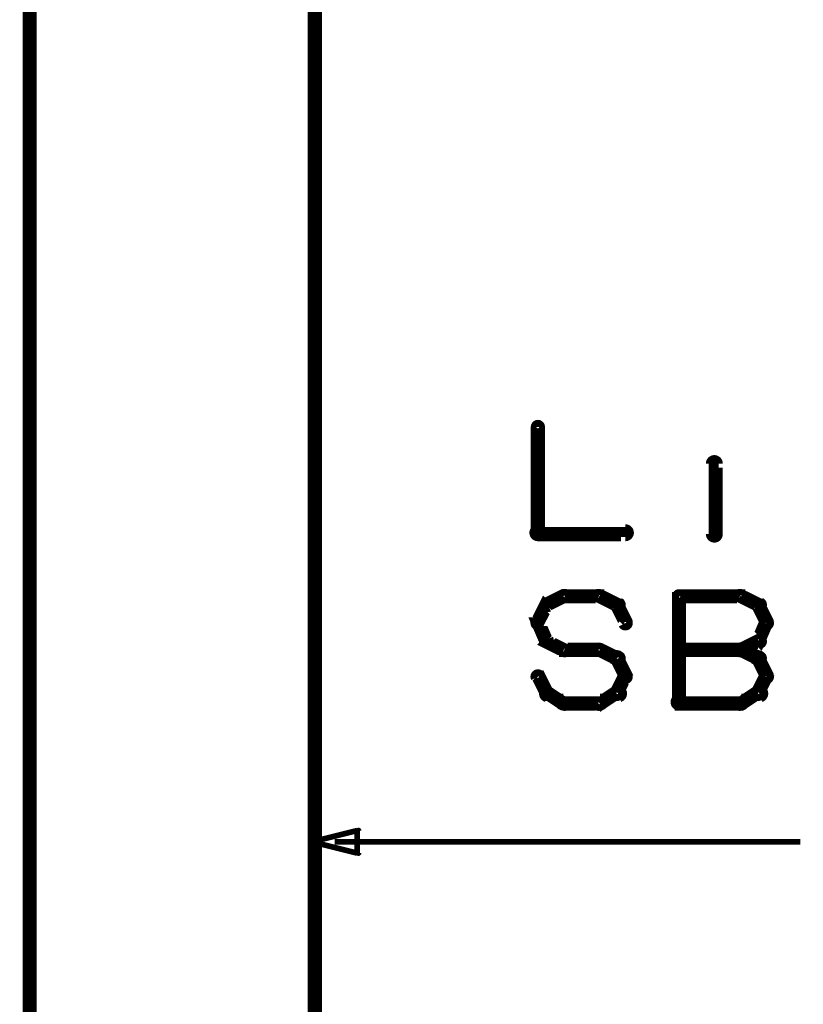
# Model space of a CAD drawing. Extents: x 178 to 725, y 26 to 878.
# Tile 59 of 93: x 242 to 270, y 583 to 618. Entities that reach past the tile are written whole.
import ezdxf

# ---------------------------------------------------------------- set-up
doc = ezdxf.new("R2010")
doc.units = 0
for name, color, linetype in [('DIMENSIONS', 2, 'CONTINUOUS'), ('DRAWING', 4, 'CONTINUOUS'), ('OUTLINES', 1, 'CONTINUOUS')]:
    doc.layers.add(name, color=color, linetype=linetype)

msp = doc.modelspace()

# ---------------------------------------------------------------- linework, layer by layer
at = {"layer": 'DIMENSIONS', "color": 94}
msp.add_lwpolyline([(252.5, 589, 0.1, 0.1, 1), (252.5, 589, 0, 0, 0), (252.5, 589, 0, 0, 0), (252.5, 589, 0.2, 0.2, 0), (254.1, 589.4, 0, 0, 0), (254.1, 589.4, 0.1, 0.1, 0), (254.1, 589.4, 0.1, 0.1, 1), (254.1, 589.4, 0, 0, 0), (254.2, 589.4, 0.1, 0.1, 1), (254.1, 589.4, 0, 0, 0), (254.1, 589.4, 0, 0, 0), (254.1, 589.4, 0.2, 0.2, 0), (254.1, 588.6, 0, 0, 0), (254.1, 588.6, 0.1, 0.1, 0), (254.1, 588.6, 0.1, 0.1, 1), (254.2, 588.6, 0, 0, 0), (254.1, 588.6, 0.1, 0.1, 1), (254.1, 588.6, 0, 0, 0), (254.1, 588.6, 0, 0, 0), (254.1, 588.6, 0.2, 0.2, 0), (252.5, 589, 0.2, 0.2, 0), (252.5, 589, 0, 0, 0), (252.5, 589, 0.1, 0.1, 0), (252.5, 589, 0.1, 0.1, 1), (252.5, 589, 0, 0, 0)], format="xyseb", close=True, dxfattribs=at)
for points in [[(252.5, 575.8, 0.1, 0.1, 1), (252.5, 575.8, 0, 0, 0), (252.5, 575.8, 0, 0, 0), (252.5, 575.8, 0.1, 0.1, 0), (252.5, 589.5, 0.1, 0.1, 0), (252.5, 589.5, 0, 0, 0), (252.5, 589.5, 0.1, 0.1, 0), (252.5, 589.5, 0.1, 0.1, 1), (252.5, 589.5, 0, 0, 0)], [(253.3, 589, 0.1, 0.1, 1), (253.3, 589, 0, 0, 0), (253.3, 589, 0, 0, 0), (253.3, 589, 0.2, 0.2, 0), (269.8, 589, 0.2, 0.2, 0), (269.8, 589, 0, 0, 0), (269.8, 589, 0.1, 0.1, 0), (269.8, 589, 0.1, 0.1, 1), (269.8, 589, 0, 0, 0)]]:
    msp.add_lwpolyline(points, format="xyseb", dxfattribs=at)
at = {"layer": 'DRAWING', "color": 2}
msp.add_lwpolyline([(242.5, 717, 0.5, 0.5, 0), (242.5, 517, 0, 0, 0), (242.5, 517, 0.3, 0.3, 0), (242.6, 517, 0.3, 0.3, -1), (242.4, 517, 0, 0, 0), (242.5, 516.9, 0.3, 0.3, -1), (242.5, 517.1, 0, 0, 0), (242.5, 517, 0, 0, 0), (242.5, 517, 0.5, 0.5, 0), (252.6, 517, 0, 0, 0), (252.6, 517, 0.3, 0.3, 0), (252.6, 517.1, 0.3, 0.3, -1), (252.6, 516.9, 0, 0, 0), (252.7, 517, 0.3, 0.3, -1), (252.4, 517, 0, 0, 0), (252.6, 517, 0, 0, 0), (252.6, 517, 0.5, 0.5, 0), (252.6, 717, 0, 0, 0)], format="xyseb", dxfattribs=at)
at = {"layer": 'OUTLINES', "color": 11}
for points in [[(260.6, 603.7, 0.3, 0.3, 1), (260.4, 603.7, 0, 0, 0), (260.5, 603.7, 0, 0, 0), (260.5, 603.7, 0.5, 0.5, 0), (260.5, 599.9, 0.5, 0.5, 0), (260.5, 599.9, 0, 0, 0), (260.5, 599.9, 0.3, 0.3, 0), (260.4, 599.9, 0.3, 0.3, 1), (260.6, 599.9, 0, 0, 0)], [(266.8, 603.4, 0.3, 0.3, 1), (266.8, 603.4, 0, 0, 0), (266.8, 603.4, 0, 0, 0), (266.8, 603.4, 0.5, 0.5, 0), (266.8, 603.4, 0.5, 0.5, 0), (266.8, 603.4, 0, 0, 0), (266.8, 603.4, 0.3, 0.3, 0), (266.8, 603.4, 0.3, 0.3, 1), (266.8, 603.4, 0, 0, 0)], [(266.6, 599.9, 0.3, 0.3, 1), (266.9, 599.9, 0, 0, 0), (266.8, 599.9, 0, 0, 0), (266.8, 599.9, 0.5, 0.5, 0), (266.8, 602.4, 0.5, 0.5, 0), (266.8, 602.4, 0, 0, 0), (266.8, 602.4, 0.3, 0.3, 0), (266.9, 602.4, 0.3, 0.3, 1), (266.6, 602.4, 0, 0, 0)], [(260.5, 600.1, 0.3, 0.3, 1), (260.5, 599.8, 0, 0, 0), (260.5, 599.9, 0, 0, 0), (260.5, 599.9, 0.5, 0.5, 0), (263.6, 599.9, 0.5, 0.5, 0), (263.6, 599.9, 0, 0, 0), (263.6, 599.9, 0.3, 0.3, 0), (263.6, 599.8, 0.3, 0.3, 1), (263.6, 600.1, 0, 0, 0)], [(260.8, 597.5, 0.3, 0.3, 1), (260.9, 597.3, 0, 0, 0), (260.8, 597.4, 0, 0, 0), (260.8, 597.4, 0.5, 0.5, 0), (261.4, 597.7, 0.5, 0.5, 0), (261.4, 597.7, 0, 0, 0), (261.4, 597.7, 0.3, 0.3, 0), (261.5, 597.6, 0.3, 0.3, 1), (261.4, 597.8, 0, 0, 0)], [(261.4, 597.8, 0.3, 0.3, 1), (261.4, 597.6, 0, 0, 0), (261.4, 597.7, 0, 0, 0), (261.4, 597.7, 0.5, 0.5, 0), (262.7, 597.7, 0.5, 0.5, 0), (262.7, 597.7, 0, 0, 0), (262.7, 597.7, 0.3, 0.3, 0), (262.7, 597.6, 0.3, 0.3, 1), (262.7, 597.8, 0, 0, 0)], [(262.7, 597.8, 0.3, 0.3, 1), (262.6, 597.6, 0, 0, 0), (262.7, 597.7, 0, 0, 0), (262.7, 597.7, 0.5, 0.5, 0), (263.3, 597.4, 0.5, 0.5, 0), (263.3, 597.4, 0, 0, 0), (263.3, 597.4, 0.3, 0.3, 0), (263.3, 597.3, 0.3, 0.3, 1), (263.4, 597.5, 0, 0, 0)], [(265.4, 593.9, 0.3, 0.3, 1), (265.6, 593.9, 0, 0, 0), (265.5, 593.9, 0, 0, 0), (265.5, 593.9, 0.5, 0.5, 0), (265.5, 597.7, 0.5, 0.5, 0), (265.5, 597.7, 0, 0, 0), (265.5, 597.7, 0.3, 0.3, 0), (265.6, 597.7, 0.3, 0.3, 1), (265.4, 597.7, 0, 0, 0)], [(265.5, 597.8, 0.3, 0.3, 1), (265.5, 597.6, 0, 0, 0), (265.5, 597.7, 0, 0, 0), (265.5, 597.7, 0.5, 0.5, 0), (267.7, 597.7, 0.5, 0.5, 0), (267.7, 597.7, 0, 0, 0), (267.7, 597.7, 0.3, 0.3, 0), (267.7, 597.6, 0.3, 0.3, 1), (267.7, 597.8, 0, 0, 0)], [(267.7, 597.8, 0.3, 0.3, 1), (267.6, 597.6, 0, 0, 0), (267.7, 597.7, 0, 0, 0), (267.7, 597.7, 0.5, 0.5, 0), (268.3, 597.4, 0.5, 0.5, 0), (268.3, 597.4, 0, 0, 0), (268.3, 597.4, 0.3, 0.3, 0), (268.3, 597.3, 0.3, 0.3, 1), (268.4, 597.5, 0, 0, 0)], [(260.4, 596.8, 0.3, 0.3, 1), (260.6, 596.7, 0, 0, 0), (260.5, 596.8, 0, 0, 0), (260.5, 596.8, 0.5, 0.5, 0), (260.8, 597.4, 0.5, 0.5, 0), (260.8, 597.4, 0, 0, 0), (260.8, 597.4, 0.3, 0.3, 0), (260.9, 597.3, 0.3, 0.3, 1), (260.7, 597.4, 0, 0, 0)], [(263.4, 597.4, 0.3, 0.3, 1), (263.2, 597.3, 0, 0, 0), (263.3, 597.4, 0, 0, 0), (263.3, 597.4, 0.5, 0.5, 0), (263.6, 596.8, 0.5, 0.5, 0), (263.6, 596.8, 0, 0, 0), (263.6, 596.8, 0.3, 0.3, 0), (263.5, 596.7, 0.3, 0.3, 1), (263.7, 596.8, 0, 0, 0)], [(268.4, 597.4, 0.3, 0.3, 1), (268.2, 597.3, 0, 0, 0), (268.3, 597.4, 0, 0, 0), (268.3, 597.4, 0.5, 0.5, 0), (268.6, 596.8, 0.5, 0.5, 0), (268.6, 596.8, 0, 0, 0), (268.6, 596.8, 0.3, 0.3, 0), (268.5, 596.7, 0.3, 0.3, 1), (268.7, 596.8, 0, 0, 0)], [(260.7, 596.1, 0.3, 0.3, 1), (260.9, 596.2, 0, 0, 0), (260.8, 596.1, 0, 0, 0), (260.8, 596.1, 0.5, 0.5, 0), (260.5, 596.8, 0.5, 0.5, 0), (260.5, 596.8, 0, 0, 0), (260.5, 596.8, 0.3, 0.3, 0), (260.6, 596.8, 0.3, 0.3, 1), (260.4, 596.7, 0, 0, 0)], [(268.7, 596.7, 0.3, 0.3, 1), (268.5, 596.8, 0, 0, 0), (268.6, 596.8, 0, 0, 0), (268.6, 596.8, 0.5, 0.5, 0), (268.3, 596.1, 0.5, 0.5, 0), (268.3, 596.1, 0, 0, 0), (268.3, 596.1, 0.3, 0.3, 0), (268.2, 596.2, 0.3, 0.3, 1), (268.4, 596.1, 0, 0, 0)], [(261.4, 595.7, 0.3, 0.3, 1), (261.5, 595.9, 0, 0, 0), (261.4, 595.8, 0, 0, 0), (261.4, 595.8, 0.5, 0.5, 0), (260.8, 596.1, 0.5, 0.5, 0), (260.8, 596.1, 0, 0, 0), (260.8, 596.1, 0.3, 0.3, 0), (260.9, 596.2, 0.3, 0.3, 1), (260.8, 596, 0, 0, 0)], [(262.7, 595.7, 0.3, 0.3, 1), (262.7, 595.9, 0, 0, 0), (262.7, 595.8, 0, 0, 0), (262.7, 595.8, 0.5, 0.5, 0), (261.4, 595.8, 0.5, 0.5, 0), (261.4, 595.8, 0, 0, 0), (261.4, 595.8, 0.3, 0.3, 0), (261.4, 595.9, 0.3, 0.3, 1), (261.4, 595.7, 0, 0, 0)], [(263.3, 595.4, 0.3, 0.3, 1), (263.4, 595.6, 0, 0, 0), (263.3, 595.5, 0, 0, 0), (263.3, 595.5, 0.5, 0.5, 0), (262.7, 595.8, 0.5, 0.5, 0), (262.7, 595.8, 0, 0, 0), (262.7, 595.8, 0.3, 0.3, 0), (262.7, 595.9, 0.3, 0.3, 1), (262.6, 595.7, 0, 0, 0)], [(267.7, 595.7, 0.3, 0.3, 1), (267.7, 595.9, 0, 0, 0), (267.7, 595.8, 0, 0, 0), (267.7, 595.8, 0.5, 0.5, 0), (265.5, 595.8, 0.5, 0.5, 0), (265.5, 595.8, 0, 0, 0), (265.5, 595.8, 0.3, 0.3, 0), (265.5, 595.9, 0.3, 0.3, 1), (265.5, 595.7, 0, 0, 0)], [(268.4, 596, 0.3, 0.3, 1), (268.3, 596.2, 0, 0, 0), (268.3, 596.1, 0, 0, 0), (268.3, 596.1, 0.5, 0.5, 0), (267.7, 595.8, 0.5, 0.5, 0), (267.7, 595.8, 0, 0, 0), (267.7, 595.8, 0.3, 0.3, 0), (267.6, 595.9, 0.3, 0.3, 1), (267.7, 595.7, 0, 0, 0)], [(267.7, 595.9, 0.3, 0.3, 1), (267.6, 595.7, 0, 0, 0), (267.7, 595.8, 0, 0, 0), (267.7, 595.8, 0.5, 0.5, 0), (268.3, 595.5, 0.5, 0.5, 0), (268.3, 595.5, 0, 0, 0), (268.3, 595.5, 0.3, 0.3, 0), (268.3, 595.4, 0.3, 0.3, 1), (268.4, 595.6, 0, 0, 0)], [(263.5, 594.8, 0.3, 0.3, 1), (263.7, 594.9, 0, 0, 0), (263.6, 594.9, 0, 0, 0), (263.6, 594.9, 0.5, 0.5, 0), (263.3, 595.5, 0.5, 0.5, 0), (263.3, 595.5, 0, 0, 0), (263.3, 595.5, 0.3, 0.3, 0), (263.4, 595.6, 0.3, 0.3, 1), (263.2, 595.4, 0, 0, 0)], [(268.4, 595.6, 0.3, 0.3, 1), (268.2, 595.4, 0, 0, 0), (268.3, 595.5, 0, 0, 0), (268.3, 595.5, 0.5, 0.5, 0), (268.6, 594.9, 0.5, 0.5, 0), (268.6, 594.9, 0, 0, 0), (268.6, 594.9, 0.3, 0.3, 0), (268.5, 594.8, 0.3, 0.3, 1), (268.7, 594.9, 0, 0, 0)], [(260.6, 594.9, 0.3, 0.3, 1), (260.4, 594.8, 0, 0, 0), (260.5, 594.9, 0, 0, 0), (260.5, 594.9, 0.5, 0.5, 0), (260.8, 594.3, 0.5, 0.5, 0), (260.8, 594.3, 0, 0, 0), (260.8, 594.3, 0.3, 0.3, 0), (260.7, 594.2, 0.3, 0.3, 1), (260.9, 594.3, 0, 0, 0)], [(263.2, 594.3, 0.3, 0.3, 1), (263.4, 594.2, 0, 0, 0), (263.3, 594.3, 0, 0, 0), (263.3, 594.3, 0.5, 0.5, 0), (263.6, 594.9, 0.5, 0.5, 0), (263.6, 594.9, 0, 0, 0), (263.6, 594.9, 0.3, 0.3, 0), (263.7, 594.8, 0.3, 0.3, 1), (263.5, 594.9, 0, 0, 0)], [(268.7, 594.8, 0.3, 0.3, 1), (268.5, 594.9, 0, 0, 0), (268.6, 594.9, 0, 0, 0), (268.6, 594.9, 0.5, 0.5, 0), (268.3, 594.3, 0.5, 0.5, 0), (268.3, 594.3, 0, 0, 0), (268.3, 594.3, 0.3, 0.3, 0), (268.2, 594.3, 0.3, 0.3, 1), (268.4, 594.2, 0, 0, 0)], [(260.9, 594.4, 0.3, 0.3, 1), (260.8, 594.1, 0, 0, 0), (260.8, 594.3, 0, 0, 0), (260.8, 594.3, 0.5, 0.5, 0), (261.4, 593.9, 0.5, 0.5, 0), (261.4, 593.9, 0, 0, 0), (261.4, 593.9, 0.3, 0.3, 0), (261.4, 593.8, 0.3, 0.3, 1), (261.5, 594, 0, 0, 0)], [(262.6, 594, 0.3, 0.3, 1), (262.7, 593.8, 0, 0, 0), (262.7, 593.9, 0, 0, 0), (262.7, 593.9, 0.5, 0.5, 0), (263.3, 594.3, 0.5, 0.5, 0), (263.3, 594.3, 0, 0, 0), (263.3, 594.3, 0.3, 0.3, 0), (263.4, 594.1, 0.3, 0.3, 1), (263.3, 594.4, 0, 0, 0)], [(268.4, 594.1, 0.3, 0.3, 1), (268.3, 594.4, 0, 0, 0), (268.3, 594.3, 0, 0, 0), (268.3, 594.3, 0.5, 0.5, 0), (267.7, 593.9, 0.5, 0.5, 0), (267.7, 593.9, 0, 0, 0), (267.7, 593.9, 0.3, 0.3, 0), (267.6, 594, 0.3, 0.3, 1), (267.7, 593.8, 0, 0, 0)], [(261.4, 594.1, 0.3, 0.3, 1), (261.4, 593.8, 0, 0, 0), (261.4, 593.9, 0, 0, 0), (261.4, 593.9, 0.5, 0.5, 0), (262.7, 593.9, 0.5, 0.5, 0), (262.7, 593.9, 0, 0, 0), (262.7, 593.9, 0.3, 0.3, 0), (262.7, 593.8, 0.3, 0.3, 1), (262.7, 594.1, 0, 0, 0)], [(267.7, 593.8, 0.3, 0.3, 1), (267.7, 594.1, 0, 0, 0), (267.7, 593.9, 0, 0, 0), (267.7, 593.9, 0.5, 0.5, 0), (265.5, 593.9, 0.5, 0.5, 0), (265.5, 593.9, 0, 0, 0), (265.5, 593.9, 0.3, 0.3, 0), (265.5, 594.1, 0.3, 0.3, 1), (265.5, 593.8, 0, 0, 0)]]:
    msp.add_lwpolyline(points, format="xyseb", dxfattribs=at)

doc.saveas('drawing.dxf')
